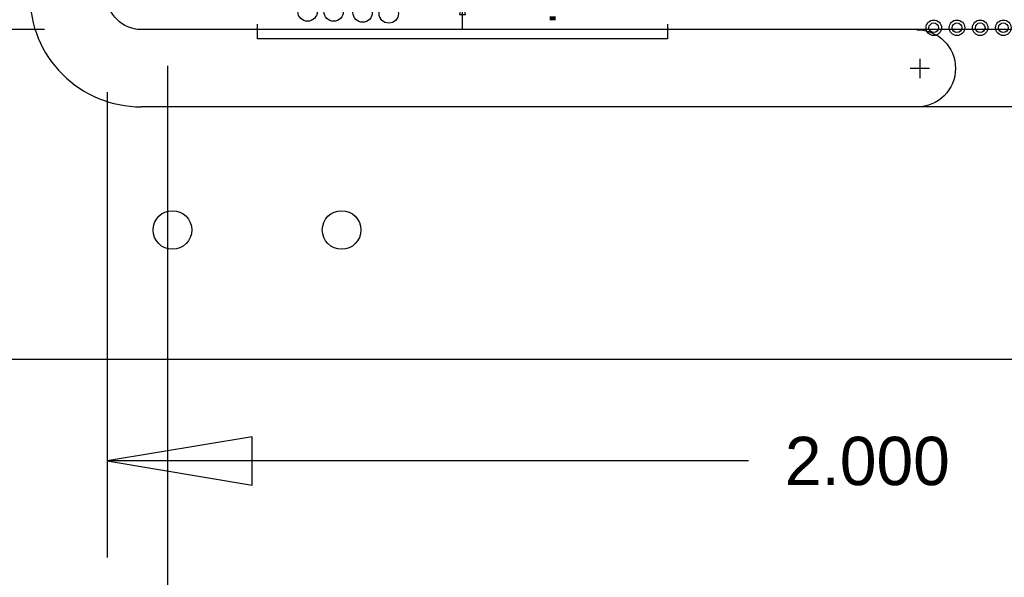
# Model space of a CAD drawing. Extents: x -22 to 398, y -34 to 263.
# Tile 3 of 39: x 9 to 35, y -7 to 8. Entities that reach past the tile are written whole.
import ezdxf

# ---------------------------------------------------------------- set-up
doc = ezdxf.new("R2010")
doc.units = 0
for name, color, linetype in [('BOT', 16, 'CONTINUOUS'), ('DRILL', 12, 'CONTINUOUS'), ('OUTLINE', 6, 'CONTINUOUS'), ('SILK_BOT', 13, 'CONTINUOUS'), ('SILK_TOP', 14, 'CONTINUOUS'), ('TOP', 15, 'CONTINUOUS')]:
    doc.layers.add(name, color=color, linetype=linetype)

# ---------------------------------------------------------------- blocks, each defined once
blk = doc.blocks.new('FIGURE_CIRCLE')
blk.add_circle((0, 0), 0.5)

msp = doc.modelspace()

# ---------------------------------------------------------------- linework, layer by layer
at = {"layer": 'BOT'}
for centre, radius in [((32.702754, 7.85622), 0.127), ((33.312354, 7.85622), 0.127), ((33.921954, 7.85622), 0.127), ((34.531554, 7.85622), 0.127), ((17.145, 2.54), 0.508)]:
    msp.add_circle(centre, radius, dxfattribs=at)
at = {"layer": 'DRILL'}
for points in [[(9.3345, 7.8105), (-1.018794, 7.8105)], [(12.573, 6.858), (12.573, -10.307066)], [(10.9855, 6.1595), (10.9855, -6.072124)], [(27.837384, -3.532124), (10.9855, -3.532124)]]:
    msp.add_lwpolyline(points, dxfattribs=at)
msp.add_lwpolyline([(14.7955, -2.897124), (10.9855, -3.532124), (14.7955, -4.167124)], close=True, dxfattribs=at)
at = {"layer": 'OUTLINE'}
msp.add_lwpolyline([(3.880612, -0.851662), (128.848612, -0.851662), (128.848612, 154.621738), (3.880612, 154.621738)], close=True, dxfattribs=at)
for points in [[(52.6415, 7.8105), (14.2875, 7.8105), (11.8745, 7.8105, -0.414199), (10.9855, 8.6995), (10.9855, 11.1125), (10.9855, 29.9085), (10.9855, 32.3215, -0.414223), (11.8745, 33.2105), (14.2875, 33.2105), (52.6415, 33.2105, 0.414203)], [(8.9535, 8.6995, 0.414214), (11.8745, 5.7785)], [(32.258254, 7.80542, -1), (32.258254, 5.77342)]]:
    msp.add_lwpolyline(points, format="xyb", dxfattribs=at)
for points in [[(32.334454, 7.04342), (32.334454, 6.53542)], [(32.588454, 6.78942), (32.080454, 6.78942)], [(51.676808, 5.7785), (11.8745, 5.7785)]]:
    msp.add_lwpolyline(points, dxfattribs=at)
at = {"layer": 'SILK_BOT'}
for points in [[(20.32, 7.8359), (20.32, 8.5725), (20.2438, 8.2042), (20.3962, 8.2042), (20.32, 8.5725)], [(25.7048, 7.9502), (25.7048, 7.5692), (14.9352, 7.5692), (14.9352, 7.9502)]]:
    msp.add_lwpolyline(points, dxfattribs=at)
at = {"layer": 'SILK_TOP', "const_width": 0.1016}
msp.add_lwpolyline([(22.612604, 8.10387), (22.765004, 8.10387)], dxfattribs=at)
at = {"layer": 'TOP'}
for centre, radius in [((32.702754, 7.85622), 0.127), ((33.312354, 7.85622), 0.127), ((33.921954, 7.85622), 0.127), ((34.531554, 7.85622), 0.127), ((12.7, 2.54), 0.508)]:
    msp.add_circle(centre, radius, dxfattribs=at)

# ---------------------------------------------------------------- block references
at = {"layer": 'DRILL'}
for p, xscale, yscale in [((16.249904, 8.28167), 0.508, 0.508), ((16.935704, 8.28167), 0.508, 0.508), ((17.697704, 8.25627), 0.508, 0.508), ((18.383504, 8.23087), 0.508, 0.508), ((32.702754, 7.85622), 0.4064, 0.4064), ((33.312354, 7.85622), 0.4064, 0.4064), ((33.921954, 7.85622), 0.4064, 0.4064), ((34.531554, 7.85622), 0.4064, 0.4064)]:
    msp.add_blockref('FIGURE_CIRCLE', p, dxfattribs=dict(at, xscale=xscale, yscale=yscale))

# ---------------------------------------------------------------- texts
at = {"layer": 'DRILL', "width": 1.02}
msp.add_text('2.000', height=1.27, dxfattribs=at).set_placement((28.789884, -4.167124))

doc.saveas('drawing.dxf')
